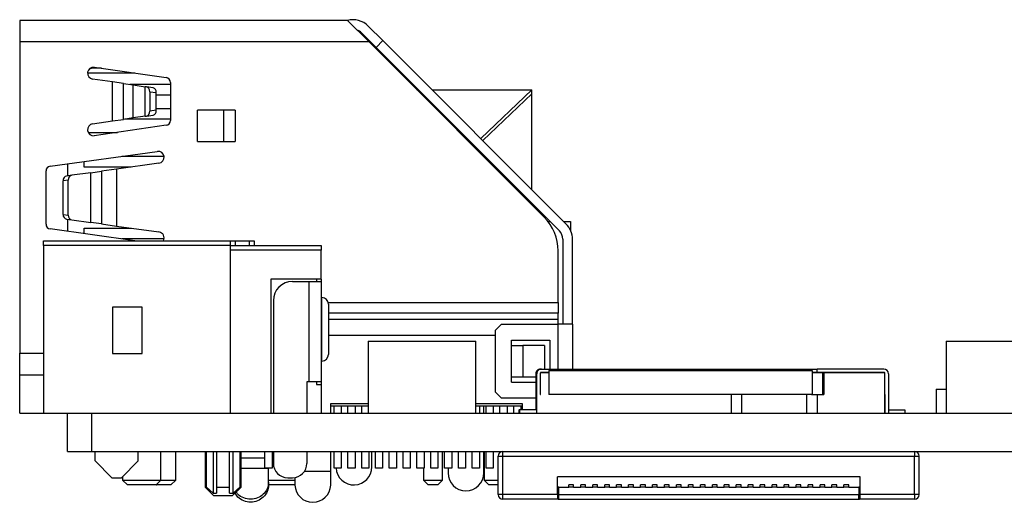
# Model space of a CAD drawing. Header units: millimetres. Extents: x 1628 to 1925, y 2096 to 2516.
# Tile 38 of 40: x 1803 to 1844, y 2387 to 2407. Entities that reach past the tile are written whole.
import ezdxf

# ---------------------------------------------------------------- set-up
doc = ezdxf.new("R2010")
doc.units = ezdxf.units.MM

msp = doc.modelspace()

# ---------------------------------------------------------------- linework, layer by layer
at = {"color": 7, "linetype": 'Continuous', "lineweight": 25}
for p, q in [((1816.338, 2407.018), (1802.638, 2407.018)), ((1802.638, 2407.018), (1802.638, 2406.118)), ((1807.792, 2407.018), (1807.789, 2407.022)), ((1817.238, 2406.118), (1816.338, 2407.018)), ((1817.204, 2406.785), (1817.815, 2406.173)), ((1817.533, 2405.891), (1816.921, 2406.502)), ((1817.238, 2406.118), (1802.638, 2406.118)), ((1802.638, 2406.118), (1802.638, 2393.118)), ((1824.552, 2398.804), (1817.238, 2406.118)), ((1817.815, 2406.173), (1817.533, 2405.891)), ((1817.815, 2406.173), (1825.474, 2398.515)), ((1825.191, 2398.232), (1817.533, 2405.891)), ((1806.063, 2405.018), (1805.638, 2405.018)), ((1805.757, 2405.063), (1808.766, 2404.628)), ((1806.515, 2404.448), (1805.685, 2404.568)), ((1806.515, 2402.819), (1806.515, 2404.448)), ((1806.974, 2404.382), (1806.515, 2404.448)), ((1806.974, 2402.885), (1806.974, 2404.382)), ((1806.974, 2404.382), (1807.378, 2404.323)), ((1808.938, 2404.343), (1807.239, 2404.343)), ((1807.378, 2402.944), (1807.378, 2404.323)), ((1807.378, 2404.323), (1807.885, 2404.25)), ((1808.938, 2404.43), (1808.938, 2402.837)), ((1807.885, 2403.017), (1807.885, 2404.25)), ((1807.941, 2404.242), (1807.885, 2404.25)), ((1808.218, 2404.202), (1807.941, 2404.242)), ((1808.071, 2404.042), (1808.071, 2403.225)), ((1808.071, 2404.042), (1808.348, 2404.002)), ((1808.348, 2403.265), (1808.348, 2404.002)), ((1819.238, 2404.118), (1819.305, 2404.118)), ((1819.87, 2404.118), (1824.038, 2404.118)), ((1824.038, 2404.118), (1821.903, 2402.085)), ((1821.987, 2402.002), (1824.038, 2403.958)), ((1824.038, 2403.958), (1824.038, 2404.118)), ((1824.038, 2399.951), (1824.038, 2403.958)), ((1808.938, 2403.893), (1808.348, 2403.893)), ((1808.348, 2403.265), (1808.071, 2403.225)), ((1808.348, 2403.343), (1808.938, 2403.343)), ((1810.068, 2401.968), (1810.068, 2403.268)), ((1811.168, 2403.268), (1810.068, 2403.268)), ((1811.168, 2401.968), (1811.168, 2403.268)), ((1811.638, 2403.268), (1811.168, 2403.268)), ((1811.638, 2403.268), (1811.638, 2401.968)), ((1805.685, 2402.699), (1806.515, 2402.819)), ((1806.515, 2402.819), (1806.974, 2402.885)), ((1807.378, 2402.944), (1806.974, 2402.885)), ((1808.938, 2402.893), (1807.031, 2402.893)), ((1807.885, 2403.017), (1807.378, 2402.944)), ((1807.885, 2403.017), (1807.941, 2403.025)), ((1807.941, 2403.025), (1808.218, 2403.065)), ((1805.496, 2402.343), (1806.721, 2402.343)), ((1808.766, 2402.639), (1805.757, 2402.204)), ((1810.068, 2401.968), (1811.168, 2401.968)), ((1811.168, 2401.968), (1811.638, 2401.968)), ((1803.91, 2400.928), (1808.39, 2401.549)), ((1821.614, 2401.809), (1821.579, 2401.777)), ((1821.663, 2401.693), (1821.697, 2401.726)), ((1804.638, 2401.029), (1804.638, 2400.524)), ((1805.338, 2400.893), (1805.338, 2401.126)), ((1808.459, 2401.054), (1806.688, 2400.809)), ((1806.905, 2401.343), (1808.671, 2401.343)), ((1803.738, 2398.507), (1803.738, 2400.73)), ((1805.612, 2400.659), (1804.816, 2400.549)), ((1807.3, 2400.893), (1805.338, 2400.893)), ((1805.612, 2400.659), (1806.05, 2400.72)), ((1805.612, 2398.577), (1805.612, 2400.659)), ((1806.688, 2400.809), (1806.05, 2400.72)), ((1806.05, 2400.72), (1806.05, 2398.517)), ((1806.688, 2400.809), (1806.688, 2398.428)), ((1804.668, 2400.35), (1804.448, 2400.319)), ((1804.448, 2398.918), (1804.448, 2400.319)), ((1804.816, 2400.549), (1804.596, 2400.518)), ((1804.668, 2398.887), (1804.668, 2400.35)), ((1824.038, 2399.318), (1824.038, 2399.385)), ((1804.448, 2398.918), (1804.668, 2398.887)), ((1804.596, 2398.718), (1804.816, 2398.688)), ((1804.638, 2398.713), (1804.638, 2398.208)), ((1804.816, 2398.688), (1805.612, 2398.577)), ((1806.05, 2398.517), (1805.612, 2398.577)), ((1824.716, 2398.618), (1824.805, 2398.618)), ((1825.37, 2398.618), (1825.658, 2398.618)), ((1825.658, 2398.618), (1825.658, 2398.249)), ((1807.446, 2397.818), (1803.91, 2398.309)), ((1805.338, 2398.111), (1805.338, 2398.343)), ((1805.338, 2398.343), (1807.3, 2398.343)), ((1806.05, 2398.517), (1806.688, 2398.428)), ((1806.688, 2398.428), (1808.459, 2398.183)), ((1803.638, 2397.818), (1811.438, 2397.818)), ((1803.638, 2397.618), (1803.638, 2397.818)), ((1808.671, 2397.893), (1806.905, 2397.893)), ((1811.438, 2397.818), (1811.438, 2397.618)), ((1811.438, 2397.818), (1811.638, 2397.818)), ((1811.638, 2397.818), (1811.638, 2397.618)), ((1811.638, 2397.818), (1812.238, 2397.818)), ((1812.238, 2397.618), (1812.238, 2397.818)), ((1812.238, 2397.818), (1812.438, 2397.818)), ((1812.438, 2397.818), (1812.438, 2397.618)), ((1825.338, 2397.878), (1825.338, 2394.338)), ((1825.738, 2394.338), (1825.738, 2397.878)), ((1803.638, 2397.618), (1803.638, 2390.618)), ((1811.438, 2397.618), (1803.638, 2397.618)), ((1811.438, 2397.618), (1811.438, 2390.618)), ((1811.438, 2397.618), (1815.238, 2397.618)), ((1815.238, 2397.418), (1811.438, 2397.418)), ((1815.238, 2397.618), (1815.238, 2397.418)), ((1815.238, 2396.218), (1815.238, 2397.418)), ((1825.138, 2395.238), (1825.138, 2397.39)), ((1813.138, 2396.218), (1813.138, 2390.618)), ((1815.238, 2396.218), (1813.138, 2396.218)), ((1814.038, 2396.118), (1814.738, 2396.118)), ((1814.738, 2391.918), (1814.738, 2396.118)), ((1814.738, 2396.118), (1815.238, 2396.118)), ((1815.038, 2396.218), (1815.038, 2396.118)), ((1815.238, 2396.218), (1815.238, 2396.118)), ((1815.238, 2396.118), (1815.238, 2391.918)), ((1813.238, 2395.318), (1813.238, 2390.618)), ((1815.263, 2395.443), (1815.238, 2395.443)), ((1807.763, 2395.044), (1806.523, 2395.044)), ((1806.523, 2395.044), (1806.523, 2393.104)), ((1807.763, 2393.104), (1807.763, 2395.044)), ((1815.538, 2395.168), (1815.538, 2394.118)), ((1825.138, 2395.238), (1825.138, 2394.787)), ((1825.138, 2394.526), (1825.138, 2394.787)), ((1825.138, 2394.338), (1825.138, 2394.526)), ((1815.538, 2394.118), (1815.538, 2393.068)), ((1822.528, 2394.088), (1822.778, 2394.338)), ((1822.528, 2391.488), (1822.528, 2394.088)), ((1822.778, 2394.338), (1825.138, 2394.338)), ((1825.738, 2394.338), (1825.738, 2392.458)), ((1817.204, 2393.618), (1817.204, 2390.618)), ((1817.204, 2393.618), (1821.704, 2393.618)), ((1821.704, 2390.618), (1821.704, 2393.618)), ((1823.188, 2393.663), (1824.788, 2393.663)), ((1823.188, 2391.913), (1823.188, 2393.663)), ((1824.788, 2393.663), (1824.788, 2392.458)), ((1841.354, 2393.618), (1841.354, 2390.618)), ((1841.354, 2393.618), (1845.854, 2393.618)), ((1823.188, 2393.438), (1823.668, 2393.438)), ((1823.668, 2393.438), (1823.668, 2392.138)), ((1824.568, 2393.438), (1823.668, 2393.438)), ((1824.568, 2393.438), (1824.568, 2392.458)), ((1802.638, 2392.218), (1802.638, 2393.118)), ((1806.523, 2393.104), (1807.763, 2393.104)), ((1815.238, 2392.793), (1815.263, 2392.793)), ((1824.402, 2392.458), (1824.446, 2392.458)), ((1824.446, 2392.458), (1832.385, 2392.458)), ((1824.754, 2392.398), (1824.754, 2392.098)), ((1824.754, 2392.398), (1824.755, 2392.398)), ((1824.755, 2392.398), (1824.755, 2391.398)), ((1824.755, 2392.398), (1835.755, 2392.398)), ((1832.385, 2392.458), (1832.82, 2392.458)), ((1832.82, 2392.458), (1835.533, 2392.458)), ((1835.533, 2392.458), (1835.968, 2392.458)), ((1835.755, 2392.398), (1835.755, 2391.398)), ((1835.968, 2392.308), (1835.968, 2392.458)), ((1838.748, 2392.458), (1835.968, 2392.458)), ((1802.638, 2390.618), (1802.638, 2392.218)), ((1802.638, 2392.218), (1803.638, 2392.218)), ((1823.188, 2392.138), (1823.668, 2392.138)), ((1823.668, 2392.138), (1824.202, 2392.138)), ((1824.202, 2392.258), (1824.202, 2390.758)), ((1824.246, 2392.258), (1824.202, 2392.258)), ((1824.246, 2390.618), (1824.246, 2392.258)), ((1824.396, 2392.288), (1824.396, 2391.398)), ((1824.398, 2392.298), (1824.406, 2392.298)), ((1824.406, 2391.398), (1824.406, 2392.298)), ((1824.746, 2392.298), (1824.406, 2392.298)), ((1824.754, 2392.308), (1824.416, 2392.308)), ((1824.746, 2392.298), (1824.746, 2391.398)), ((1824.754, 2392.298), (1824.746, 2392.298)), ((1824.754, 2392.098), (1824.746, 2392.098)), ((1835.968, 2392.308), (1835.755, 2392.308)), ((1836.208, 2392.298), (1835.755, 2392.298)), ((1838.778, 2392.308), (1835.968, 2392.308)), ((1836.208, 2391.398), (1836.208, 2392.298)), ((1836.208, 2392.298), (1836.248, 2392.298)), ((1836.248, 2392.298), (1836.248, 2391.398)), ((1838.788, 2392.298), (1836.248, 2392.298)), ((1838.788, 2390.618), (1838.788, 2392.298)), ((1838.798, 2390.618), (1838.798, 2392.288)), ((1838.948, 2392.258), (1838.948, 2390.618)), ((1814.738, 2391.918), (1814.638, 2391.918)), ((1814.638, 2391.918), (1814.638, 2390.618)), ((1815.238, 2391.918), (1814.738, 2391.918)), ((1815.038, 2391.918), (1815.038, 2391.818)), ((1815.038, 2391.818), (1815.238, 2391.818)), ((1815.238, 2391.918), (1815.238, 2391.818)), ((1815.238, 2391.818), (1815.238, 2390.618)), ((1823.188, 2391.913), (1824.202, 2391.913)), ((1840.941, 2391.618), (1840.941, 2390.618)), ((1840.941, 2391.618), (1841.354, 2391.618)), ((1822.778, 2391.238), (1822.528, 2391.488)), ((1824.202, 2391.238), (1822.778, 2391.238)), ((1824.396, 2391.398), (1824.406, 2391.398)), ((1824.755, 2391.398), (1824.746, 2391.398)), ((1835.755, 2391.398), (1824.755, 2391.398)), ((1832.385, 2390.618), (1832.385, 2391.398)), ((1832.82, 2390.618), (1832.82, 2391.398)), ((1835.533, 2390.618), (1835.533, 2391.398)), ((1835.731, 2391.398), (1835.968, 2391.398)), ((1835.968, 2391.398), (1835.968, 2390.618)), ((1835.968, 2391.398), (1836.248, 2391.398)), ((1838.788, 2391.398), (1838.796, 2391.398)), ((1838.796, 2391.398), (1838.796, 2390.618)), ((1815.638, 2391.018), (1817.204, 2391.018)), ((1815.638, 2390.618), (1815.638, 2391.018)), ((1815.638, 2390.918), (1817.23, 2390.918)), ((1815.775, 2390.618), (1815.775, 2390.918)), ((1816.075, 2390.918), (1816.075, 2390.618)), ((1816.352, 2390.618), (1816.352, 2390.918)), ((1816.652, 2390.918), (1816.652, 2390.618)), ((1816.93, 2390.618), (1816.93, 2390.918)), ((1821.704, 2391.018), (1823.638, 2391.018)), ((1821.704, 2390.918), (1823.638, 2390.918)), ((1821.85, 2390.918), (1821.85, 2390.618)), ((1822.038, 2390.618), (1822.038, 2390.918)), ((1822.127, 2390.618), (1822.127, 2390.918)), ((1822.427, 2390.918), (1822.427, 2390.618)), ((1822.705, 2390.618), (1822.705, 2390.918)), ((1823.005, 2390.918), (1823.005, 2390.618)), ((1823.282, 2390.618), (1823.282, 2390.918)), ((1823.502, 2390.758), (1823.502, 2390.618)), ((1823.502, 2390.758), (1823.505, 2390.758)), ((1823.505, 2390.758), (1823.505, 2390.618)), ((1823.526, 2390.758), (1823.505, 2390.758)), ((1823.526, 2390.758), (1823.526, 2390.618)), ((1823.526, 2390.758), (1823.532, 2390.758)), ((1823.532, 2390.758), (1823.532, 2390.618)), ((1824.232, 2390.758), (1823.532, 2390.758)), ((1823.582, 2390.918), (1823.582, 2390.758)), ((1823.638, 2391.018), (1823.638, 2390.758)), ((1824.232, 2390.758), (1824.232, 2390.618)), ((1838.948, 2390.758), (1839.631, 2390.758)), ((1839.631, 2390.758), (1839.631, 2390.618)), ((1802.638, 2390.618), (1803.638, 2390.618)), ((1803.638, 2390.618), (1804.638, 2390.618)), ((1804.638, 2389.018), (1804.638, 2390.618)), ((1804.638, 2390.618), (1805.654, 2390.618)), ((1805.654, 2389.018), (1805.654, 2390.618)), ((1805.654, 2390.618), (1847.75, 2390.618)), ((1804.638, 2389.018), (1805.654, 2389.018)), ((1805.654, 2389.018), (1878.622, 2389.018)), ((1805.788, 2388.618), (1805.788, 2389.018)), ((1807.588, 2388.618), (1807.588, 2389.018)), ((1808.538, 2387.818), (1808.538, 2389.018)), ((1809.158, 2387.818), (1809.158, 2389.018)), ((1810.388, 2389.018), (1810.388, 2387.528)), ((1810.438, 2387.528), (1810.438, 2389.018)), ((1810.717, 2389.018), (1810.717, 2387.278)), ((1810.868, 2389.018), (1810.868, 2387.528)), ((1811.408, 2387.528), (1811.408, 2389.018)), ((1811.559, 2387.278), (1811.559, 2389.018)), ((1811.838, 2389.018), (1811.838, 2387.528)), ((1811.888, 2387.528), (1811.888, 2389.018)), ((1812.887, 2388.318), (1812.887, 2389.018)), ((1813.187, 2389.018), (1813.187, 2388.318)), ((1813.238, 2389.018), (1813.238, 2388.518)), ((1814.638, 2389.018), (1814.638, 2388.518)), ((1815.638, 2388.19), (1815.638, 2389.018)), ((1815.775, 2388.318), (1815.775, 2389.018)), ((1816.075, 2389.018), (1816.075, 2388.318)), ((1816.352, 2388.318), (1816.352, 2389.018)), ((1816.652, 2389.018), (1816.652, 2388.318)), ((1816.93, 2388.318), (1816.93, 2389.018)), ((1817.23, 2389.018), (1817.23, 2388.318)), ((1817.358, 2388.368), (1817.358, 2389.018)), ((1817.507, 2388.318), (1817.507, 2389.018)), ((1817.807, 2389.018), (1817.807, 2388.318)), ((1818.085, 2388.318), (1818.085, 2389.018)), ((1818.385, 2389.018), (1818.385, 2388.318)), ((1818.662, 2388.318), (1818.662, 2389.018)), ((1818.962, 2389.018), (1818.962, 2388.318)), ((1819.24, 2388.318), (1819.24, 2389.018)), ((1819.54, 2389.018), (1819.54, 2388.318)), ((1819.817, 2388.318), (1819.817, 2389.018)), ((1820.117, 2389.018), (1820.117, 2388.318)), ((1820.308, 2387.818), (1820.308, 2389.018)), ((1820.395, 2388.318), (1820.395, 2389.018)), ((1820.695, 2389.018), (1820.695, 2388.318)), ((1820.972, 2388.318), (1820.972, 2389.018)), ((1821.272, 2389.018), (1821.272, 2388.318)), ((1821.55, 2388.318), (1821.55, 2389.018)), ((1821.85, 2389.018), (1821.85, 2388.318)), ((1822.038, 2388.118), (1822.038, 2389.018)), ((1822.048, 2389.018), (1822.048, 2387.818)), ((1822.127, 2388.318), (1822.127, 2389.018)), ((1822.427, 2389.018), (1822.427, 2388.318)), ((1822.635, 2388.818), (1822.835, 2388.818)), ((1822.635, 2387.218), (1822.635, 2388.818)), ((1822.705, 2388.97), (1822.705, 2389.018)), ((1822.835, 2388.818), (1822.835, 2389.018)), ((1822.835, 2387.218), (1822.835, 2388.818)), ((1822.835, 2388.818), (1840.035, 2388.818)), ((1840.035, 2389.018), (1840.035, 2388.818)), ((1840.035, 2387.218), (1840.035, 2388.818)), ((1840.035, 2388.818), (1840.235, 2388.818)), ((1840.235, 2387.218), (1840.235, 2388.818)), ((1805.788, 2388.618), (1806.488, 2387.918)), ((1806.888, 2387.918), (1807.588, 2388.618)), ((1813.187, 2388.318), (1812.887, 2388.318)), ((1813.038, 2387.734), (1813.038, 2388.309)), ((1816.075, 2388.318), (1815.775, 2388.318)), ((1816.652, 2388.318), (1816.352, 2388.318)), ((1817.23, 2388.318), (1816.93, 2388.318)), ((1817.807, 2388.318), (1817.507, 2388.318)), ((1818.385, 2388.318), (1818.085, 2388.318)), ((1818.962, 2388.318), (1818.662, 2388.318)), ((1819.54, 2388.318), (1819.24, 2388.318)), ((1819.508, 2388.318), (1819.508, 2387.818)), ((1820.117, 2388.318), (1819.817, 2388.318)), ((1820.695, 2388.318), (1820.395, 2388.318)), ((1820.538, 2388.318), (1820.538, 2388.118)), ((1821.272, 2388.318), (1820.972, 2388.318)), ((1821.85, 2388.318), (1821.55, 2388.318)), ((1822.427, 2388.318), (1822.127, 2388.318)), ((1806.488, 2387.918), (1806.888, 2387.918)), ((1806.938, 2387.968), (1806.938, 2387.818)), ((1813.838, 2387.918), (1814.038, 2387.918)), ((1814.138, 2387.927), (1814.138, 2387.614)), ((1815.638, 2387.614), (1815.638, 2388.19)), ((1837.76, 2387.953), (1825.11, 2387.953)), ((1825.11, 2387.218), (1825.11, 2387.953)), ((1837.76, 2387.218), (1837.76, 2387.953)), ((1806.938, 2387.818), (1807.138, 2387.618)), ((1806.938, 2387.818), (1807.738, 2387.818)), ((1807.738, 2387.618), (1807.138, 2387.618)), ((1807.738, 2387.818), (1808.538, 2387.818)), ((1808.338, 2387.618), (1807.738, 2387.618)), ((1808.338, 2387.618), (1808.538, 2387.818)), ((1808.348, 2387.628), (1808.358, 2387.618)), ((1808.958, 2387.618), (1808.358, 2387.618)), ((1808.538, 2387.818), (1809.158, 2387.818)), ((1808.958, 2387.618), (1809.158, 2387.818)), ((1810.388, 2387.528), (1810.741, 2387.176)), ((1810.388, 2387.528), (1810.438, 2387.528)), ((1810.717, 2387.278), (1810.438, 2387.528)), ((1810.868, 2387.528), (1811.408, 2387.528)), ((1810.868, 2387.528), (1810.868, 2387.278)), ((1811.408, 2387.278), (1811.408, 2387.528)), ((1811.535, 2387.176), (1811.888, 2387.528)), ((1811.838, 2387.528), (1811.559, 2387.278)), ((1811.838, 2387.528), (1811.888, 2387.528)), ((1814.138, 2387.618), (1813.027, 2387.618)), ((1813.038, 2387.818), (1814.138, 2387.818)), ((1813.038, 2387.614), (1813.038, 2387.734)), ((1819.508, 2387.818), (1819.708, 2387.618)), ((1819.508, 2387.818), (1820.308, 2387.818)), ((1820.108, 2387.618), (1819.708, 2387.618)), ((1820.108, 2387.618), (1820.308, 2387.818)), ((1822.048, 2387.818), (1822.248, 2387.618)), ((1822.048, 2387.818), (1822.635, 2387.818)), ((1822.635, 2387.618), (1822.248, 2387.618)), ((1825.165, 2387.518), (1825.135, 2387.518)), ((1825.135, 2387.518), (1825.135, 2387.018)), ((1825.165, 2387.518), (1825.585, 2387.518)), ((1825.165, 2387.218), (1825.165, 2387.518)), ((1825.785, 2387.615), (1825.585, 2387.615)), ((1825.585, 2387.518), (1825.585, 2387.615)), ((1825.785, 2387.518), (1825.585, 2387.518)), ((1825.785, 2387.518), (1825.785, 2387.615)), ((1825.785, 2387.518), (1826.085, 2387.518)), ((1826.285, 2387.615), (1826.085, 2387.615)), ((1826.085, 2387.518), (1826.085, 2387.615)), ((1826.285, 2387.518), (1826.085, 2387.518)), ((1826.285, 2387.518), (1826.285, 2387.615)), ((1826.285, 2387.518), (1826.585, 2387.518)), ((1826.785, 2387.615), (1826.585, 2387.615)), ((1826.585, 2387.518), (1826.585, 2387.615)), ((1826.785, 2387.518), (1826.585, 2387.518)), ((1826.785, 2387.518), (1826.785, 2387.615)), ((1826.785, 2387.518), (1827.085, 2387.518)), ((1827.285, 2387.615), (1827.085, 2387.615)), ((1827.085, 2387.518), (1827.085, 2387.615)), ((1827.285, 2387.518), (1827.085, 2387.518)), ((1827.285, 2387.518), (1827.285, 2387.615)), ((1827.285, 2387.518), (1827.585, 2387.518)), ((1827.785, 2387.615), (1827.585, 2387.615)), ((1827.585, 2387.518), (1827.585, 2387.615)), ((1827.785, 2387.518), (1827.585, 2387.518)), ((1827.785, 2387.518), (1827.785, 2387.615)), ((1827.785, 2387.518), (1828.085, 2387.518)), ((1828.285, 2387.615), (1828.085, 2387.615)), ((1828.085, 2387.518), (1828.085, 2387.615)), ((1828.285, 2387.518), (1828.085, 2387.518)), ((1828.285, 2387.518), (1828.285, 2387.615)), ((1828.285, 2387.518), (1828.585, 2387.518)), ((1828.785, 2387.615), (1828.585, 2387.615)), ((1828.585, 2387.518), (1828.585, 2387.615)), ((1828.785, 2387.518), (1828.585, 2387.518)), ((1828.785, 2387.518), (1828.785, 2387.615)), ((1828.785, 2387.518), (1829.085, 2387.518)), ((1829.285, 2387.615), (1829.085, 2387.615)), ((1829.085, 2387.518), (1829.085, 2387.615)), ((1829.285, 2387.518), (1829.085, 2387.518)), ((1829.285, 2387.518), (1829.285, 2387.615)), ((1829.285, 2387.518), (1829.585, 2387.518)), ((1829.785, 2387.615), (1829.585, 2387.615)), ((1829.585, 2387.518), (1829.585, 2387.615)), ((1829.785, 2387.518), (1829.585, 2387.518)), ((1829.785, 2387.518), (1829.785, 2387.615)), ((1829.785, 2387.518), (1830.085, 2387.518)), ((1830.285, 2387.615), (1830.085, 2387.615)), ((1830.085, 2387.518), (1830.085, 2387.615)), ((1830.285, 2387.518), (1830.085, 2387.518)), ((1830.285, 2387.518), (1830.285, 2387.615)), ((1830.285, 2387.518), (1830.585, 2387.518)), ((1830.785, 2387.615), (1830.585, 2387.615)), ((1830.585, 2387.518), (1830.585, 2387.615)), ((1830.785, 2387.518), (1830.585, 2387.518)), ((1830.785, 2387.518), (1830.785, 2387.615)), ((1830.785, 2387.518), (1831.085, 2387.518)), ((1831.285, 2387.615), (1831.085, 2387.615)), ((1831.085, 2387.518), (1831.085, 2387.615)), ((1831.285, 2387.518), (1831.085, 2387.518)), ((1831.285, 2387.518), (1831.285, 2387.615)), ((1831.285, 2387.518), (1831.585, 2387.518)), ((1831.785, 2387.615), (1831.585, 2387.615)), ((1831.585, 2387.518), (1831.585, 2387.615)), ((1831.785, 2387.518), (1831.585, 2387.518)), ((1831.785, 2387.518), (1831.785, 2387.615)), ((1831.785, 2387.518), (1832.085, 2387.518)), ((1832.285, 2387.615), (1832.085, 2387.615)), ((1832.085, 2387.518), (1832.085, 2387.615)), ((1832.285, 2387.518), (1832.085, 2387.518)), ((1832.285, 2387.518), (1832.285, 2387.615)), ((1832.285, 2387.518), (1832.585, 2387.518)), ((1832.785, 2387.615), (1832.585, 2387.615)), ((1832.585, 2387.518), (1832.585, 2387.615)), ((1832.785, 2387.518), (1832.585, 2387.518)), ((1832.785, 2387.518), (1832.785, 2387.615)), ((1832.785, 2387.518), (1833.085, 2387.518)), ((1833.285, 2387.615), (1833.085, 2387.615)), ((1833.085, 2387.518), (1833.085, 2387.615)), ((1833.285, 2387.518), (1833.085, 2387.518)), ((1833.285, 2387.518), (1833.285, 2387.615)), ((1833.285, 2387.518), (1833.585, 2387.518)), ((1833.785, 2387.615), (1833.585, 2387.615)), ((1833.585, 2387.518), (1833.585, 2387.615)), ((1833.785, 2387.518), (1833.585, 2387.518)), ((1833.785, 2387.518), (1833.785, 2387.615)), ((1833.785, 2387.518), (1834.085, 2387.518)), ((1834.285, 2387.615), (1834.085, 2387.615)), ((1834.085, 2387.518), (1834.085, 2387.615)), ((1834.285, 2387.518), (1834.085, 2387.518)), ((1834.285, 2387.518), (1834.285, 2387.615)), ((1834.285, 2387.518), (1834.585, 2387.518)), ((1834.785, 2387.615), (1834.585, 2387.615)), ((1834.585, 2387.518), (1834.585, 2387.615)), ((1834.785, 2387.518), (1834.585, 2387.518)), ((1834.785, 2387.518), (1834.785, 2387.615)), ((1834.785, 2387.518), (1835.085, 2387.518)), ((1835.285, 2387.615), (1835.085, 2387.615)), ((1835.085, 2387.518), (1835.085, 2387.615)), ((1835.285, 2387.518), (1835.085, 2387.518)), ((1835.285, 2387.518), (1835.285, 2387.615)), ((1835.285, 2387.518), (1835.585, 2387.518)), ((1835.785, 2387.615), (1835.585, 2387.615)), ((1835.585, 2387.518), (1835.585, 2387.615)), ((1835.785, 2387.518), (1835.585, 2387.518)), ((1835.785, 2387.518), (1835.785, 2387.615)), ((1835.785, 2387.518), (1836.085, 2387.518)), ((1836.285, 2387.615), (1836.085, 2387.615)), ((1836.085, 2387.518), (1836.085, 2387.615)), ((1836.285, 2387.518), (1836.085, 2387.518)), ((1836.285, 2387.518), (1836.285, 2387.615)), ((1836.285, 2387.518), (1836.585, 2387.518)), ((1836.785, 2387.615), (1836.585, 2387.615)), ((1836.585, 2387.518), (1836.585, 2387.615)), ((1836.785, 2387.518), (1836.585, 2387.518)), ((1836.785, 2387.518), (1836.785, 2387.615)), ((1836.785, 2387.518), (1837.085, 2387.518)), ((1837.285, 2387.615), (1837.085, 2387.615)), ((1837.085, 2387.518), (1837.085, 2387.615)), ((1837.285, 2387.518), (1837.085, 2387.518)), ((1837.285, 2387.518), (1837.285, 2387.615)), ((1837.285, 2387.518), (1837.705, 2387.518)), ((1837.705, 2387.518), (1837.705, 2387.218)), ((1837.735, 2387.518), (1837.705, 2387.518)), ((1837.735, 2387.518), (1837.735, 2387.018)), ((1810.717, 2387.278), (1810.868, 2387.278)), ((1811.408, 2387.278), (1811.559, 2387.278)), ((1822.835, 2387.218), (1822.635, 2387.218)), ((1822.835, 2387.018), (1822.835, 2387.218)), ((1825.11, 2387.218), (1822.835, 2387.218)), ((1825.11, 2387.218), (1825.11, 2387.018)), ((1825.165, 2387.218), (1837.705, 2387.218)), ((1825.165, 2387.018), (1825.165, 2387.218)), ((1837.705, 2387.018), (1837.705, 2387.218)), ((1837.76, 2387.018), (1837.76, 2387.218)), ((1840.035, 2387.218), (1837.76, 2387.218)), ((1840.035, 2387.218), (1840.035, 2387.018)), ((1840.235, 2387.218), (1840.035, 2387.218)), ((1825.11, 2387.018), (1822.835, 2387.018)), ((1825.135, 2387.018), (1825.11, 2387.018)), ((1825.135, 2387.018), (1825.165, 2387.018)), ((1825.165, 2387.018), (1837.705, 2387.018)), ((1837.705, 2387.018), (1837.735, 2387.018)), ((1837.76, 2387.018), (1837.735, 2387.018)), ((1840.035, 2387.018), (1837.76, 2387.018))]:
    msp.add_line(p, q, dxfattribs=at)
at = {"color": 8, "linetype": 'Continuous', "lineweight": 25}
for p, q in [((1807.448, 2404.818), (1805.471, 2404.818)), ((1815.263, 2394.118), (1815.263, 2395.443)), ((1815.529, 2395.238), (1825.138, 2395.238)), ((1825.138, 2394.787), (1815.538, 2394.787)), ((1825.138, 2394.526), (1815.538, 2394.526)), ((1815.263, 2392.793), (1815.263, 2394.118)), ((1825.138, 2392.458), (1825.138, 2394.338)), ((1822.528, 2393.863), (1815.538, 2393.863)), ((1802.638, 2393.118), (1803.638, 2393.118)), ((1832.385, 2392.398), (1832.385, 2392.458)), ((1832.82, 2392.398), (1832.82, 2392.458)), ((1835.533, 2392.398), (1835.533, 2392.458)), ((1838.798, 2392.288), (1838.788, 2392.288)), ((1811.888, 2388.746), (1812.887, 2388.746)), ((1813.038, 2388.309), (1811.888, 2388.309)), ((1814.54, 2388.19), (1815.638, 2388.19))]:
    msp.add_line(p, q, dxfattribs=at)
at = {"color": 7, "linetype": 'Continuous', "lineweight": 25}
for centre, radius, start, end in [((1816.568, 2406.148), 0.9, 45, 104.7962), ((1816.568, 2406.148), 0.5, 45, 70.1041), ((1805.721, 2404.815), 0.25, 81.7868, 261.7868), ((1808.738, 2404.43), 0.2, 0, 81.7868), ((1805.721, 2402.452), 0.25, 98.2132, 278.2132), ((1808.738, 2402.837), 0.2, 278.2132, 0), ((1808.425, 2401.302), 0.25, 277.894, 97.894), ((1803.938, 2400.73), 0.2, 97.894, 180), ((1823.138, 2397.39), 2, 0, 45), ((1803.938, 2398.507), 0.2, 180, 262.106), ((1808.425, 2397.935), 0.25, 332.1721, 82.106), ((1824.838, 2397.878), 0.5, 0, 45), ((1824.838, 2397.878), 0.9, 0, 45), ((1814.038, 2395.318), 0.8, 90, 180), ((1815.263, 2395.168), 0.275, 0, 90), ((1815.263, 2393.068), 0.275, 270, 0), ((1824.402, 2392.258), 0.2, 90.0001, 180.0001), ((1824.446, 2392.258), 0.2, 90.0001, 180.0001), ((1838.748, 2392.258), 0.2, 359.9999, 89.9999), ((1824.416, 2392.288), 0.02, 90.0001, 180.0001), ((1838.736, 2392.288), 0.02, 29.9998, 89.9999), ((1838.778, 2392.288), 0.02, 359.9999, 89.9999), ((1822.835, 2388.818), 0.2, 90, 180), ((1840.035, 2388.818), 0.2, 0, 90), ((1813.838, 2388.518), 0.6, 180, 270), ((1814.038, 2388.518), 0.6, 270, 0), ((1816.608, 2388.368), 0.75, 183.8226, 0), ((1821.288, 2388.118), 0.75, 180, 0), ((1814.888, 2387.642), 0.751, 182.1482, 357.8518), ((1822.835, 2387.218), 0.2, 180, 270), ((1840.035, 2387.218), 0.2, 270, 0)]:
    msp.add_arc(centre, radius, start, end, dxfattribs=at)
for centre, ratio, start_param, end_param in [((1807.927, 2404.042), 0.717642, 4.712389, 6.179971), ((1808.204, 2404.002), 0.717642, 4.712389, 6.179971), ((1807.927, 2403.225), 0.717642, 3.244807, 4.712389), ((1808.204, 2403.265), 0.717642, 3.244807, 4.712389), ((1804.615, 2400.319), 0.83181, 0.114827, 1.570796), ((1804.835, 2400.35), 0.83181, 0.114827, 1.570796), ((1804.615, 2398.918), 0.83181, 1.570796, 3.026765), ((1804.835, 2398.887), 0.83181, 1.570796, 3.026765)]:
    msp.add_ellipse(centre, major_axis=(0, 0.201), ratio=ratio, start_param=start_param, end_param=end_param, dxfattribs=at)
for points, knots in [([(1805.638, 2405.018), (1805.637, 2405.018), (1805.634, 2405.017), (1805.608, 2405.008), (1805.577, 2404.997), (1805.549, 2404.987), (1805.546, 2404.986)], [0, 0, 0, 0, 0.177657, 0.381561, 0.923766, 1, 1, 1, 1]), ([(1813.038, 2387.614), (1813.027, 2387.521), (1813.004, 2387.333), (1812.831, 2387.095), (1812.583, 2386.936), (1812.287, 2386.879), (1811.996, 2386.937), (1811.759, 2387.077), (1811.674, 2387.219), (1811.638, 2387.279)], [0, 0, 0, 0, 0.148489, 0.296978, 0.445466, 0.593955, 0.742444, 0.890933, 1, 1, 1, 1]), ([(1813.038, 2387.734), (1813.027, 2387.64), (1813.004, 2387.453), (1812.831, 2387.214), (1812.583, 2387.055), (1812.287, 2386.999), (1811.997, 2387.057), (1811.781, 2387.178), (1811.709, 2387.293), (1811.687, 2387.328)], [0, 0, 0, 0, 0.155465, 0.31093, 0.466396, 0.621861, 0.777326, 0.932791, 1, 1, 1, 1])]:
    msp.add_open_spline(points, degree=3, knots=knots, dxfattribs=at)
for points in [[(1825.738, 2394.338), (1825.729, 2394.338), (1825.711, 2394.338), (1825.572, 2394.338), (1825.374, 2394.338), (1825.216, 2394.338), (1825.138, 2394.338)], [(1810.738, 2387.178), (1810.744, 2387.178), (1810.756, 2387.178), (1810.848, 2387.178), (1810.981, 2387.178), (1811.138, 2387.178), (1811.295, 2387.178), (1811.427, 2387.178), (1811.52, 2387.178), (1811.532, 2387.178), (1811.538, 2387.178)]]:
    msp.add_open_spline(points, degree=3, dxfattribs=at)

doc.saveas('drawing.dxf')
